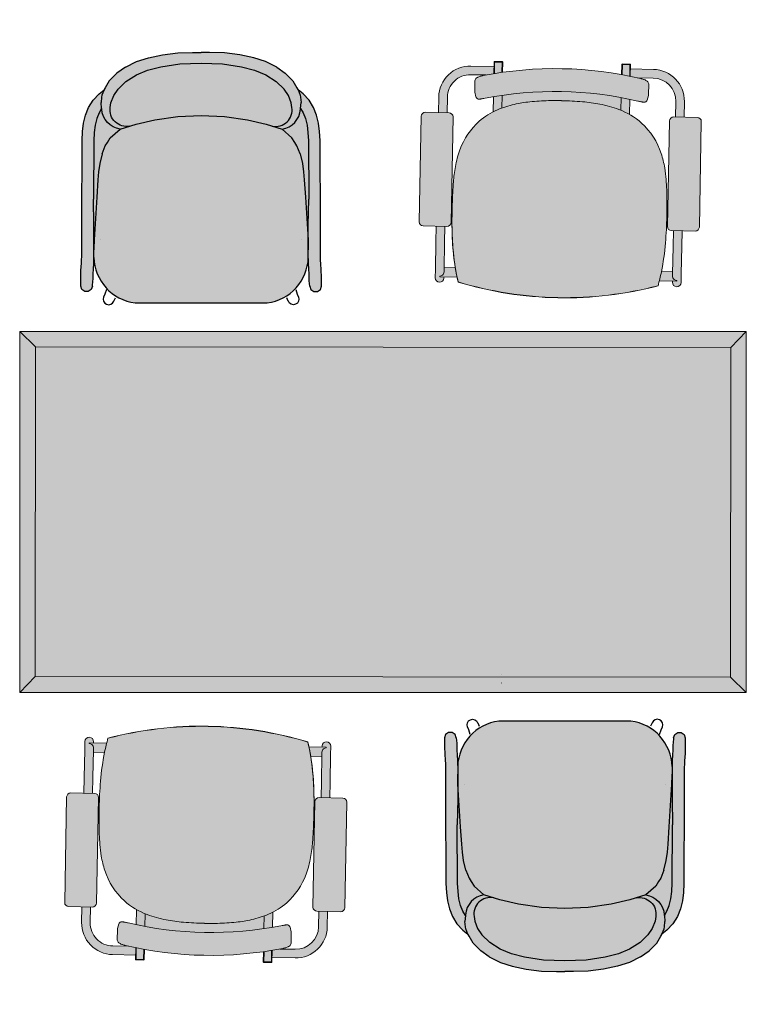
# Model space of a CAD drawing. Header units: millimetres. Extents: x 31882 to 271790, y -35693 to 24917.
# Tile 212 of 256: x 90069 to 91592, y 16951 to 19014. Entities that reach past the tile are written whole.
import ezdxf

# ---------------------------------------------------------------- set-up
doc = ezdxf.new("R2010")
doc.units = ezdxf.units.MM
doc.header["$MEASUREMENT"] = 0
doc.linetypes.add('DASHED', pattern=[19.049999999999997, 12.7, -6.35])
for name, color, linetype, lineweight in [('02_Elevation 01', 14, 'Continuous', 9), ('Furniture', 14, 'Continuous', 9), ('Grey - 8', 8, 'DASHED', 15), ('Layer 1', 7, 'Continuous', 0)]:
    doc.layers.add(name, color=color, linetype=linetype, lineweight=lineweight)
doc.layers.add('Furniture blocks', color=6, linetype='Continuous')

# ---------------------------------------------------------------- blocks, each defined once
blk = doc.blocks.new('A$C8e4e445a')
at = {"layer": 'Grey - 8', "linetype": 'Continuous'}
h = blk.add_hatch(color=255, dxfattribs=at)
h.dxf.hatch_style = 1
h.paths.add_polyline_path([(4.568777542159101, -8.497656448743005, 0.01744627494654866), (5.588484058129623, -8.506248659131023, 0.0292935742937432), (7.667103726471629, -8.320491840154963, 0.01659465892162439), (9.535954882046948, -7.979577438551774, 0.004864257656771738), (10.58966651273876, -7.740524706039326, 0.00719854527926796), (11.38700041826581, -7.540914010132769, 0.01207838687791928), (12.07824936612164, -7.340218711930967, 0.02218272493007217), (12.87392751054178, -7.050796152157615, 0.03960004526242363), (13.81392454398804, -6.573189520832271, 0.127383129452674), (15.612586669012, -4.721293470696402, 0.08442901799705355), (16.16551798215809, -3.074658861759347), (17.05156835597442, -2.88537193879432, 0.0822688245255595), (15.27654353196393, 5.434759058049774), (14.38886079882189, 5.245123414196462, 0.01207520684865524), (14.20234196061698, 5.512742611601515, 0.08046314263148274), (13.10662405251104, 6.600643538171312, 0.1197138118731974), (10.81516113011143, 7.477833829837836, 0.04488833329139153), (9.57042772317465, 7.522633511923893, 0.0242811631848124), (8.450018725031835, 7.407347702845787, 0.01010277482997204), (7.410852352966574, 7.228763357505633, 0.005653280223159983), (6.335956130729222, 7.013426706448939, 0.01031414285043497), (5.11229081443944, 6.728124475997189, 0.0004129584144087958), (5.078599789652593, 6.719593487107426, 0.003972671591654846), (4.640036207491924, 6.602901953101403, 0.001388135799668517), (4.533192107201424, 6.573190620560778, 0.0124177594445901), (3.535106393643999, 6.263898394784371, 0.0347462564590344), (1.590679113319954, 5.456634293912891, 0.06847291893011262), (2.121224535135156, -1.725276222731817, 0.06846999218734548)])
edge = h.paths.add_edge_path()
edge.add_ellipse((9.25930549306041, -10.13093503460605), major_axis=(0.1600621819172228, 0.2470290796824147), ratio=0.9924356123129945, start_angle=135.2174989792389, end_angle=224.7825010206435)
edge.add_line((9.318390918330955, -10.41817050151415), (16.68476357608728, -8.844492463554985))
edge.add_ellipse((16.62132352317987, -8.558187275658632), major_axis=(0.2470290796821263, -0.1600621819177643), ratio=0.9924356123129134, start_angle=-44.78250102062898, end_angle=44.78250102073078)
edge.add_line((16.90855899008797, -8.499101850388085), (16.55547768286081, -6.84633144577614))
edge.add_ellipse((16.26917249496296, -6.909771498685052), major_axis=(0.1600621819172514, 0.2470290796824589), ratio=0.9924356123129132, start_angle=-44.78250102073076, end_angle=44.78250102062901)
edge.add_line((16.21008706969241, -6.622536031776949), (8.84371441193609, -8.196214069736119))
edge.add_ellipse((8.9071544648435, -8.48251925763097), major_axis=(0.2470290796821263, -0.1600621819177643), ratio=0.9924356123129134, start_angle=135.217498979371, end_angle=224.7825010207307)
edge.add_line((8.6199189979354, -8.541604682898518), (8.973000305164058, -10.19437508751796))
h.paths.add_polyline_path([(17.07911710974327, -4.105089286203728, 0.00295011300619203), (17.07976187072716, -4.225853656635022, 0.003671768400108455), (17.08165157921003, -4.325648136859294, 0.005416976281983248), (17.08464185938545, -4.404633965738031, 0.01010437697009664), (17.08910016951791, -4.469032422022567, 0.01255803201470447), (17.09417243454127, -4.51231708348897, 0.03003743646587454), (17.10425944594, -4.561328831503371, 0.06285003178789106), (17.12908938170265, -4.620558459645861, 0.2567703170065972), (17.30392890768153, -4.726389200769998), (17.64317333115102, -4.740517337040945, 0.06328125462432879), (17.70034810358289, -4.735659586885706), (18.43302808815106, -4.579137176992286, 0.06795020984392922), (18.49235221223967, -4.557579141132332, 0.1043846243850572), (18.57258035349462, -4.490069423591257, 0.05961281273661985), (18.61524101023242, -4.419334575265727, 0.03467898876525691), (18.64417048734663, -4.340589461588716, 0.02101562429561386), (18.66407946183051, -4.257247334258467, 0.0206943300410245), (18.68251514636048, -4.134587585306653, 0.02628789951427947), (18.69423423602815, -3.920071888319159, 0.1062089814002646), (16.34692126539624, 7.065614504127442, 0.02791069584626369), (16.24265876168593, 7.2662240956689, 0.01903383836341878), (16.18253084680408, 7.359117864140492, 0.01967023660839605), (16.13562821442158, 7.420530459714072, 0.02118757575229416), (16.09556833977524, 7.464768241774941, 0.04127433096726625), (16.04028172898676, 7.512006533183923, 0.06589056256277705), (15.97106785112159, 7.548720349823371, 0.1436387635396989), (15.83772479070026, 7.558045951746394), (15.10707655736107, 7.401957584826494, 0.06296168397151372), (15.05321841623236, 7.383099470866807), (14.74960523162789, 7.231709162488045, 0.277505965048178), (14.63153611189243, 7.045496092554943, 0.05538327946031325), (14.63811092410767, 6.979878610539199, 0.02224830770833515), (14.65053380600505, 6.933123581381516, 0.01123650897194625), (14.66727455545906, 6.883996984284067, 0.007591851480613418), (14.69297748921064, 6.817206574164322, 0.005315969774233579), (14.73402720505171, 6.718556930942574, 0.004066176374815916), (14.79717408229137, 6.574562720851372, -0.1060771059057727)])
edge = h.paths.add_edge_path()
edge.add_ellipse((5.555663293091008, 7.205780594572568), major_axis=(-0.1600621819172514, -0.2470290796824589), ratio=0.9924356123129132, start_angle=-44.78250102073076, end_angle=44.78250102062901)
edge.add_line((5.614748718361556, 6.918545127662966), (12.98112137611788, 8.492223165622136))
edge.add_ellipse((12.91768132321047, 8.778528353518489), major_axis=(-0.2470290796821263, 0.1600621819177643), ratio=0.9924356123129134, start_angle=135.217498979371, end_angle=224.7825010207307)
edge.add_line((13.20491679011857, 8.837613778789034), (12.85183548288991, 10.49038418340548))
edge.add_ellipse((12.56553029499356, 10.42694413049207), major_axis=(-0.1600621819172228, -0.2470290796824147), ratio=0.9924356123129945, start_angle=135.2174989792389, end_angle=224.7825010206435)
edge.add_line((12.50644486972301, 10.71417959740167), (5.14007221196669, 9.140501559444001))
edge.add_ellipse((5.203512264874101, 8.854196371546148), major_axis=(-0.2470290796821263, 0.1600621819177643), ratio=0.9924356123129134, start_angle=-44.78250102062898, end_angle=44.78250102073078)
edge.add_line((4.916276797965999, 8.795110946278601), (5.269358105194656, 7.142340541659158))
h = blk.add_hatch(color=255, dxfattribs=at)
h.dxf.hatch_style = 1
h.paths.add_polyline_path([(14.26185950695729, 9.206706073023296, -0.4142135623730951), (16.20632447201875, 7.946792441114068), (16.43874680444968, 6.85882560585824, -0.005063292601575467), (16.65140885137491, 6.360757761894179), (17.15447640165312, 6.468228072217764), (16.81101404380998, 8.075972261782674, 0.4142135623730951), (14.13267968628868, 9.811395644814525), (13.04646041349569, 9.579346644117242), (13.1756402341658, 8.974657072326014)])
edge = h.paths.add_edge_path()
edge.add_line((4.136086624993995, 7.043537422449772), (5.240081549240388, 7.279383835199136))
edge.add_line((5.240081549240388, 7.279383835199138), (5.110901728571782, 7.884073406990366))
edge.add_line((5.110901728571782, 7.884073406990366), (4.006906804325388, 7.648226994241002))
edge.add_line((4.006906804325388, 7.648226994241), (2.103312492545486, 7.241562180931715))
edge.add_line((2.103312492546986, 7.241562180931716), (1.504783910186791, 7.11369853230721))
edge.add_ellipse((1.569373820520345, 6.811353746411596), major_axis=(-0.06458991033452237, 0.3023447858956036), ratio=0.9995065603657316, start_angle=0, end_angle=180)
edge.add_line((1.633963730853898, 6.509008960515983), (1.71736623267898, 6.526826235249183))
edge.add_line((1.71736623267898, 6.526826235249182), (1.652776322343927, 6.829171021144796))
edge.add_line((1.652776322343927, 6.829171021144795), (1.699469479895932, 6.839146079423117))
edge.add_arc((2.008676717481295, 6.910791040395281), 0.3173989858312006, 193.0455283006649, 229.9666402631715)
edge.add_ellipse((2.003659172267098, 6.904130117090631), major_axis=(-0.06458991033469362, 0.302344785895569), ratio=0.9995065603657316, start_angle=127.8120356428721, end_angle=180)
edge.add_line((2.068249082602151, 6.601785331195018), (2.232492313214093, 6.636872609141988))
edge.add_line((2.232492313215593, 6.636872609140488), (4.136086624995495, 7.043537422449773))
edge = h.paths.add_edge_path()
edge.add_line((2.368481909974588, 6.665924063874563), (2.232492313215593, 6.636872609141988))
edge.add_line((2.232492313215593, 6.636872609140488), (2.068249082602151, 6.601785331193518))
edge.add_ellipse((2.003659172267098, 6.904130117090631), major_axis=(-0.06458991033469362, 0.302344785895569), ratio=0.9995065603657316, start_angle=127.81203564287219, end_angle=180, ccw=False)
edge.add_arc((2.008676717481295, 6.910791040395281), 0.3173989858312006, 193.045528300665, 229.9666402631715, ccw=False)
edge.add_line((1.699469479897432, 6.839146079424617), (1.652807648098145, 6.829177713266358))
edge.add_arc((1.956181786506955, 6.889435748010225), 0.309300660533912, 191.2342238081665, 192.058830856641)
edge.add_line((1.653706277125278, 6.824817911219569), (1.911858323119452, 5.616410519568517))
edge.add_arc((8.417480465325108, -8.268415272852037), 15.33334623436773, 112.56345615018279, 115.1050570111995, ccw=False)
edge.add_line((2.533977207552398, 5.89124207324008), (2.368481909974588, 6.665924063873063))
h = blk.add_hatch(color=255, dxfattribs=at)
h.dxf.hatch_style = 1
h.paths.add_polyline_path([(17.45683337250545, 6.491511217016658), (16.6671265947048, 6.322806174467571, -0.005100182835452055), (16.87031910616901, 5.816546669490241), (17.56913369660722, 5.9658344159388)], flags=16)
h.paths.add_polyline_path([(15.27654353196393, 5.434759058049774, 0.006032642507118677), (15.03985270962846, 6.016481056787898), (13.98417355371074, 5.7909563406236, -0.0183117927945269), (14.20234196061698, 5.512742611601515, -0.01207520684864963), (14.38886079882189, 5.245123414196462)])
h.paths.add_polyline_path([(16.87031910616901, 5.816546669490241, -0.0003825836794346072), (16.88514437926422, 5.778404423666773), (17.58765160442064, 5.928481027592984, 0.4142135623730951), (17.61935225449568, 5.977405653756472), (17.50739640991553, 6.50146994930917, 0.4142135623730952), (17.45847178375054, 6.533170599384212), (16.65140885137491, 6.360757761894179, -0.0003840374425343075), (16.6671265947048, 6.322806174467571), (17.45683337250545, 6.491511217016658), (17.46771778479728, 6.493836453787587), (17.58001810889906, 5.968159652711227)])
h = blk.add_hatch(color=255, dxfattribs=at)
h.dxf.hatch_style = 1
h.paths.add_polyline_path([(19.47563797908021, -2.958494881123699), (19.36333765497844, -2.432818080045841), (18.66226458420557, -2.58258830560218, -0.005100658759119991), (18.68338100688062, -3.127744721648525)])
h.paths.add_polyline_path([(17.05156835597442, -2.88537193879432), (16.16551798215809, -3.074658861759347, -0.03289278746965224), (16.01610446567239, -3.738864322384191), (17.0728915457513, -3.513102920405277, 0.006033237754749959)])
h = blk.add_hatch(color=255, dxfattribs=at)
h.dxf.hatch_style = 1
h.paths.add_polyline_path([(18.68338100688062, -3.127744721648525, -0.0003840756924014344), (18.68452070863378, -3.168810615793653), (19.49415588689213, -2.995848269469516, 0.4142135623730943), (19.52585653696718, -2.946923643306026), (19.41390069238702, -2.422859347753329, 0.414213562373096), (19.36497606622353, -2.391158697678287), (18.66023216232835, -2.541713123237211, -0.0003826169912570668), (18.66226458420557, -2.58258830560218), (19.36333765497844, -2.432818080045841), (19.37422206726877, -2.430492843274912), (19.48652239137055, -2.956169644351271)])
h = blk.add_hatch(color=255, dxfattribs=at)
h.dxf.hatch_style = 1
h.paths.add_polyline_path([(17.6690196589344, -6.742179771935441), (16.58280038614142, -6.974228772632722), (16.71198020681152, -7.578918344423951), (17.79819947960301, -7.346869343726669, 0.4142135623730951), (19.53362286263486, -4.668534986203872), (19.19016050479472, -3.060790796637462), (18.68452070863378, -3.168810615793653, -0.004928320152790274), (18.69354539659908, -3.695866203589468), (18.92893329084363, -4.797714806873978, -0.4142135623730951)])
edge = h.paths.add_edge_path()
edge.add_ellipse((5.539999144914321, -9.649445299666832), major_axis=(0.06458991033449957, -0.3023447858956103), ratio=0.9995065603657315, start_angle=179.9999999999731, end_angle=232.187964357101)
edge.add_arc((5.54675879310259, -9.653404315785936), 0.3168809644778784, 154.1197506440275, 191.1034042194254)
edge.add_line((5.235809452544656, -9.714429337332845), (5.18911629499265, -9.724404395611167))
edge.add_line((5.18911629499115, -9.724404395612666), (5.124526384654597, -9.422059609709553))
edge.add_line((5.124526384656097, -9.422059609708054), (5.041123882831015, -9.439876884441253))
edge.add_ellipse((5.105713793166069, -9.74222167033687), major_axis=(-0.06458991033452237, 0.3023447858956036), ratio=0.9995065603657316, start_angle=0, end_angle=180)
edge.add_line((5.170303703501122, -10.04456645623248), (5.768832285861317, -9.916702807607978))
edge.add_line((5.768832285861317, -9.916702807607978), (7.672426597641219, -9.510037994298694))
edge.add_line((7.672426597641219, -9.510037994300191), (8.776421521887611, -9.274191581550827))
edge.add_line((8.776421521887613, -9.274191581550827), (8.647241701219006, -8.669502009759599))
edge.add_line((8.647241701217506, -8.669502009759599), (7.543246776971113, -8.905348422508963))
edge.add_line((7.543246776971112, -8.905348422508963), (5.63965246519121, -9.312013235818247))
edge.add_line((5.63965246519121, -9.312013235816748), (5.475409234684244, -9.347100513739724))
edge = h.paths.add_edge_path()
edge.add_arc((5.506704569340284, -9.651885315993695), 0.3257306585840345, 192.0798016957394, 192.8626452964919)
edge.add_line((5.189147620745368, -9.724397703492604), (5.235809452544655, -9.714429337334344))
edge.add_arc((5.54675879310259, -9.653404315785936), 0.3168809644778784, 154.1197506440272, 191.1034042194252, ccw=False)
edge.add_ellipse((5.539999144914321, -9.649445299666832), major_axis=(0.06458991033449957, -0.3023447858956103), ratio=0.9995065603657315, start_angle=179.999999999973, end_angle=232.187964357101, ccw=False)
edge.add_line((5.475409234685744, -9.347100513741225), (5.63965246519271, -9.312013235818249))
edge.add_line((5.63965246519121, -9.312013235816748), (5.775642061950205, -9.282961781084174))
edge.add_line((5.775642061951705, -9.282961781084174), (5.609590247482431, -8.505674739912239))
edge.add_arc((5.201717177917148, 6.105695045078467), 14.61706151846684, 268.93264288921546, 271.5989834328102, ccw=False)
edge.add_line((4.929433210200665, -8.508830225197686), (5.188186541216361, -9.7200522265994))
at = {"layer": 'Furniture'}
for p, q in [((12.50644486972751, 10.71417959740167), (5.140072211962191, 9.140501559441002)), ((13.20491679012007, 8.837613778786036), (12.85183548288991, 10.49038418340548)), ((14.13267968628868, 9.811395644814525), (13.04646041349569, 9.579346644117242)), ((14.26185950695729, 9.206706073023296), (13.1756402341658, 8.974657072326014)), ((4.916276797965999, 8.795110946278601), (5.269358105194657, 7.142340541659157)), ((5.614748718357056, 6.918545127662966), (12.98112137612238, 8.492223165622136)), ((5.110901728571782, 7.884073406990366), (4.006906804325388, 7.648226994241)), ((16.43872175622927, 6.858942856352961), (16.20632447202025, 7.946792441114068)), ((17.15447640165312, 6.468228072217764), (16.81101404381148, 8.075972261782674)), ((2.103312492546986, 7.241562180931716), (1.504783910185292, 7.113698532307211)), ((2.103312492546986, 7.241562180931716), (4.006906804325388, 7.648226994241)), ((2.232492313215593, 6.636872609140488), (4.136086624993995, 7.043537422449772)), ((5.240081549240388, 7.279383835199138), (4.136086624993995, 7.043537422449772)), ((14.74876924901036, 7.23129231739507), (15.05335367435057, 7.383170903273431)), ((15.84003393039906, 7.5585392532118), (15.10709647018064, 7.401961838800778)), ((1.71736623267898, 6.526826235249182), (1.633963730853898, 6.509008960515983)), ((1.699469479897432, 6.839146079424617), (1.652807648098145, 6.829177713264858)), ((1.911708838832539, 5.617110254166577), (1.653706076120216, 6.824818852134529)), ((2.232492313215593, 6.636872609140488), (2.068249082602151, 6.601785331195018)), ((2.533971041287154, 5.891270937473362), (2.368481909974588, 6.665924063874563)), ((17.45847178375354, 6.533170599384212), (16.65147402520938, 6.360771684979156)), ((17.45683337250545, 6.491511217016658), (16.66719394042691, 6.322820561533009)), ((17.46738184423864, 6.493764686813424), (17.45683337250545, 6.491511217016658)), ((17.56913369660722, 5.9658344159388), (17.45683337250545, 6.491511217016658)), ((17.5799463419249, 5.968495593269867), (17.46778955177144, 6.493500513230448)), ((17.61935225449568, 5.977405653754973), (17.50739640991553, 6.50146994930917)), ((13.982537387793, 5.790606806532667), (15.03990845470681, 6.016492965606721)), ((16.87040503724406, 5.816565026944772), (17.57968216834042, 5.968087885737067)), ((17.56913369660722, 5.9658344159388), (16.87040503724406, 5.816565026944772)), ((16.88523102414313, 5.778422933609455), (17.58765160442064, 5.928481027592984)), ((15.27662634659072, 5.434776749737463), (14.38925428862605, 5.24520747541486)), ((2.118397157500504, -1.725880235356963), (2.104034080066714, -1.728948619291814)), ((2.118397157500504, -1.725880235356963), (2.104034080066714, -1.728948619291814)), ((2.118397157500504, -1.725880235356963), (2.121224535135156, -1.725276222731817)), ((2.121224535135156, -1.725276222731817), (2.118397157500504, -1.725880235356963)), ((19.36497606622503, -2.391158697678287), (18.6603185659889, -2.541694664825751)), ((19.36333765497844, -2.432818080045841), (18.66235024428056, -2.582570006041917)), ((19.37388612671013, -2.430564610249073), (19.36333765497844, -2.432818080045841)), ((19.47563797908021, -2.958494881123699), (19.36333765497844, -2.432818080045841)), ((19.48645062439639, -2.955833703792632), (19.37429383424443, -2.430828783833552)), ((19.52585653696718, -2.946923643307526), (19.41390069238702, -2.422859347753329)), ((17.07294633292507, -3.513091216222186), (16.01539411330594, -3.739016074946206)), ((16.16375137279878, -3.075036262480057), (17.05165083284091, -2.88535431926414)), ((18.68344760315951, -3.127730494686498), (19.48618645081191, -2.956241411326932)), ((19.47563797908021, -2.958494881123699), (18.68344760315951, -3.127730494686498)), ((18.68458509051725, -3.168796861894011), (19.49415588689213, -2.995848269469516)), ((19.19016050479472, -3.060790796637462), (19.53362286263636, -4.668534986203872)), ((18.69357044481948, -3.69598345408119), (18.92893329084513, -4.797714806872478)), ((17.64333936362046, -4.740528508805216), (17.3032832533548, -4.726364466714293)), ((17.70006902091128, -4.735719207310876), (18.43300648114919, -4.579141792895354)), ((16.21008706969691, -6.62253603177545), (8.843714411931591, -8.196214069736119)), ((16.90855899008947, -8.499101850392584), (16.55547768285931, -6.846331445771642)), ((17.6690196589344, -6.742179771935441), (16.58280038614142, -6.974228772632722)), ((17.79819947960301, -7.346869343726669), (16.71198020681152, -7.578918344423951)), ((5.188186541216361, -9.7200522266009), (4.930183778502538, -8.512343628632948)), ((5.775642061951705, -9.282961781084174), (5.610152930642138, -8.508308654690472)), ((5.63965246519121, -9.312013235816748), (7.543246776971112, -8.905348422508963)), ((8.647241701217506, -8.669502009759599), (7.543246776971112, -8.905348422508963)), ((8.6199189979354, -8.541604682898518), (8.973000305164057, -10.19437508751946)), ((9.318390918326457, -10.41817050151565), (16.68476357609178, -8.844492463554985)), ((5.124526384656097, -9.422059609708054), (5.041123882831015, -9.439876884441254)), ((5.189147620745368, -9.724397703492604), (5.235809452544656, -9.714429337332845)), ((5.63965246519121, -9.312013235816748), (5.475409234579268, -9.347100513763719)), ((5.768832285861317, -9.916702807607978), (7.672426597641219, -9.510037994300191)), ((8.776421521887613, -9.274191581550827), (7.672426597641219, -9.510037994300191)), ((5.768832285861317, -9.916702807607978), (5.170303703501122, -10.04456645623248))]:
    blk.add_line(p, q, dxfattribs=at)
for points in [[(1.57411597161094, 5.453095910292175, -0.03741719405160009), (3.695626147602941, 6.319785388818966, -0.0109083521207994), (4.534317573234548, 6.574345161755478, -0.01045019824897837), (5.588780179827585, 6.846084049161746, -0.008389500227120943), (6.723326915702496, 7.093852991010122, -0.002114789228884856), (7.124451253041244, 7.173540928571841)], [(1.590679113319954, 5.456634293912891, -0.03474625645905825), (3.535106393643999, 6.263898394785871, -0.0195428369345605), (5.112290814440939, 6.728124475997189, -0.01031414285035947), (6.335956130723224, 7.013426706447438, -0.00571497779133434), (7.422609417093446, 7.230979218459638)], [(7.42259852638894, 7.23102440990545, -0.009988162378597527), (8.450018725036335, 7.407347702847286, -0.02410031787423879), (9.562051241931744, 7.522177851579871, -0.04519066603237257), (10.81516113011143, 7.477833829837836, -0.1197138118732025), (13.10662405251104, 6.600643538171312, -0.08046314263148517), (14.20234196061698, 5.512742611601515, -0.04649841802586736), (14.84675445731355, 4.437454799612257, -0.0286390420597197), (15.27454581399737, 3.406910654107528, -0.02298848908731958), (15.66073064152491, 2.119864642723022, -0.0104807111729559), (15.87217917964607, 1.212339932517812)], [(14.79981142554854, 6.568684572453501, -0.004232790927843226), (14.73402720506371, 6.718556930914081, -0.004809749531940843), (14.69679596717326, 6.807775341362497, -0.008671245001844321), (14.66727455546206, 6.883996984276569, -0.0112365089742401), (14.65053380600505, 6.933123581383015, -0.02224830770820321), (14.63811092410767, 6.979878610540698, -0.03904918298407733), (14.63196048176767, 7.026038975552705, -0.3009938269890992), (14.7487821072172, 7.23129468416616)], [(15.05337236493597, 7.383176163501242), (15.05337236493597, 7.383176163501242, -0.06276946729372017), (15.10707438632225, 7.401957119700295)], [(15.84006423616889, 7.558545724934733, -0.1434666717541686), (15.97315696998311, 7.547934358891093, -0.0721896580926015), (16.04810255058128, 7.506237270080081, -0.03976607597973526), (16.10050023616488, 7.459714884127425, -0.02211514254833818), (16.1417608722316, 7.413048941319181, -0.01720787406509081), (16.18253084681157, 7.359117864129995, -0.02130385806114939), (16.24935110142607, 7.254850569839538, -0.02702295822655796), (16.34938102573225, 7.060136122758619)], [(16.34938102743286, 7.060136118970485), (16.34938102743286, 7.060136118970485, -0.1061148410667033), (18.69423836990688, -3.916119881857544)], [(1.587851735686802, 5.456030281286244, -0.03510652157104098), (3.550323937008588, 6.269410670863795, -0.01426748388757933), (4.640036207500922, 6.602901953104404, -0.01493011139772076), (6.297117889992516, 7.005150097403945)], [(1.652807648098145, 6.829177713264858), (1.652807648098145, 6.829177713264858, 0.003597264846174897), (1.653706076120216, 6.824818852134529)], [(1.804515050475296, 6.667768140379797), (1.804515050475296, 6.667768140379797, -0.1625070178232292), (1.699469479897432, 6.839146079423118)], [(17.07912047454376, -4.10074046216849), (17.07912047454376, -4.10074046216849, 0.1059722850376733), (14.79981142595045, 6.568684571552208)], [(2.104034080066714, -1.728948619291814), (2.104034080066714, -1.728948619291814, -0.06851531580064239), (1.57411597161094, 5.453095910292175)], [(2.118397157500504, -1.725880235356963), (2.118397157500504, -1.725880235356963, -0.06847291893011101), (1.587851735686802, 5.456030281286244)], [(2.121224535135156, -1.725276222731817), (2.121224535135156, -1.725276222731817, -0.06847291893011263), (1.590679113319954, 5.456634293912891)], [(15.86935180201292, 1.211735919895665, -0.01764945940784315), (16.13495732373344, -0.2641014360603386, -0.02473457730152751), (16.24876605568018, -1.506206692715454, -0.04293023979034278), (16.18947499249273, -2.903154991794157, -0.09285268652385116), (15.612586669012, -4.721293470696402, -0.127383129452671), (13.81392454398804, -6.573189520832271, -0.0396000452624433), (12.87392751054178, -7.050796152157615, -0.02218272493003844), (12.07824936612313, -7.340218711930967, -0.01207838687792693), (11.38700041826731, -7.540914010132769, -0.006955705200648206), (10.61665537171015, -7.734165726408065)], [(4.555041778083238, -8.500590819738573), (4.555041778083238, -8.500590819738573, -0.06851536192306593), (2.104034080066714, -1.728948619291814)], [(4.568777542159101, -8.497656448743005), (4.568777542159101, -8.497656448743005, -0.06847376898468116), (2.118397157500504, -1.725880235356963)], [(17.30329397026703, -4.726361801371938, -0.2600134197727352), (17.1275025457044, -4.6177625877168, -0.07065991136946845), (17.10149514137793, -4.550485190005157, -0.02442877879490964), (17.0939135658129, -4.51048941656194, -0.01444497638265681), (17.08837331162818, -4.460669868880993, -0.00900174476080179), (17.084576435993, -4.403285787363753, -0.006111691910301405), (17.08135947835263, -4.314165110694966, -0.003771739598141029), (17.07961208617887, -4.211650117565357, -0.002709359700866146), (17.07912047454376, -4.100740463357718)], [(18.69423836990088, -3.916119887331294, -0.02677148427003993), (18.68251514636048, -4.134587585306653, -0.02069433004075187), (18.66407946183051, -4.257247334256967, -0.01646065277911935), (18.64907815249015, -4.322676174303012, -0.0423593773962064), (18.61524101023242, -4.419334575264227, -0.05961281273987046), (18.57258035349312, -4.490069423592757, -0.10438462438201), (18.49235221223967, -4.557579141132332, -0.0679496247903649), (18.43302861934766, -4.579137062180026)], [(17.70003872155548, -4.735725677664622), (17.70003872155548, -4.735725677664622, -0.06272322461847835), (17.64336282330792, -4.740525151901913)], [(10.61664684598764, -7.734120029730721, -0.004989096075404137), (9.535954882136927, -7.979577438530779, -0.016594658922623), (7.667103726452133, -8.320491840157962, -0.02929357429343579), (5.588484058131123, -8.506248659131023, -0.01744627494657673), (4.568777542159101, -8.497656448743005)], [(5.188186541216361, -9.7200522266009), (5.188186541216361, -9.7200522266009, 0.003415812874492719), (5.189147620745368, -9.724397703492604)], [(5.235809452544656, -9.714429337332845), (5.235809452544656, -9.714429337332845, -0.162787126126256), (5.261658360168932, -9.515088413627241)]]:
    blk.add_lwpolyline(points, format="xyb", dxfattribs=at)
for centre, radius, start, end in [((14.6041351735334, 7.60451677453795), 2.256675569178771, 12.0588308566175, 102.0588308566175), ((14.6041351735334, 7.60451677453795), 1.638341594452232, 12.0588308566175, 102.0588308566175), ((17.46708377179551, 6.492857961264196), 0.04122226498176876, 12.0588308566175, 102.0588308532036), ((17.57903961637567, 5.968793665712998), 0.04122226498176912, 282.0588308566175, 12.05883085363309), ((19.3735880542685, -2.431471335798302), 0.04122226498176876, 12.0588308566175, 102.0588308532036), ((19.48554389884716, -2.955535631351), 0.04122226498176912, 282.0588308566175, 12.05883085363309), ((17.32674399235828, -5.139990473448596), 1.638341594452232, 282.0588308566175, 12.0588308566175), ((17.32674399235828, -5.139990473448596), 2.256675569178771, 282.0588308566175, 12.0588308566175)]:
    blk.add_arc(centre, radius, start, end, dxfattribs=at)
for centre, major_axis, ratio, start_param, end_param in [((12.56553029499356, 10.42694413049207), (-0.1600621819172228, -0.2470290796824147), 0.9924356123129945, 2.359990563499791, 3.923194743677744), ((5.203512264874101, 8.854196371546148), (-0.2470290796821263, 0.1600621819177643), 0.9924356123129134, -0.7816020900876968, 0.7816020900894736), ((12.91768132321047, 8.778528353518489), (-0.2470290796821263, 0.1600621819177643), 0.9924356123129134, 2.359990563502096, 3.923194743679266), ((1.569373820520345, 6.811353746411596), (-0.06458991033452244, 0.3023447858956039), 0.9995065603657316, 0, 3.141592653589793), ((5.555663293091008, 7.205780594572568), (-0.1600621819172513, -0.2470290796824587), 0.9924356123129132, -0.781602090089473, 0.7816020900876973), ((2.003659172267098, 6.904130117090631), (-0.06458991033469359, 0.302344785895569), 0.9995065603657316, 2.230740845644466, 3.141592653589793), ((16.26917249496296, -6.909771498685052), (0.1600621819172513, 0.2470290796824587), 0.9924356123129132, -0.781602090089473, 0.7816020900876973), ((8.9071544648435, -8.48251925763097), (0.2470290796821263, -0.1600621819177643), 0.9924356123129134, 2.359990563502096, 3.923194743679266), ((16.62132352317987, -8.558187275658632), (0.2470290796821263, -0.1600621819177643), 0.9924356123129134, -0.7816020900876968, 0.7816020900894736), ((5.105713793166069, -9.74222167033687), (-0.06458991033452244, 0.3023447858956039), 0.9995065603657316, 0, 3.141592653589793), ((5.539999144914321, -9.649445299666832), (0.06458991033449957, -0.3023447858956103), 0.9995065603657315, 3.141592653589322, 4.052444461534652), ((9.25930549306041, -10.13093503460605), (0.1600621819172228, 0.2470290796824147), 0.9924356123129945, 2.359990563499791, 3.923194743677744)]:
    blk.add_ellipse(centre, major_axis=major_axis, ratio=ratio, start_param=start_param, end_param=end_param, dxfattribs=at)
blk = doc.blocks.new('asdasdasd')
at = {"layer": 'Furniture blocks', "ltscale": 3, "transparency": 33554687}
h = blk.add_hatch(color=254, dxfattribs=at)
h.dxf.hatch_style = 1
h.paths.add_polyline_path([(-395.7213800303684, -1387.304640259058), (-395.7615699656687, -1386.818195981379), (-395.7183384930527, -1386.380668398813), (-395.695199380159, -1386.206940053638), (-395.51363205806, -1385.76008401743), (-395.9368560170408, -1386.092542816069), (-396.4255294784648, -1386.62944509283), (-396.7904408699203, -1387.214267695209), (-397.0432965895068, -1387.8402243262), (-397.202634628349, -1388.501390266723), (-397.2906614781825, -1389.197398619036), (-397.3291440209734, -1389.932827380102), (-397.3609904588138, -1396.927163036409), (-397.363314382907, -1398.718338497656), (-397.3667034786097, -1399.44447609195), (-397.3700094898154, -1399.859763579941), (-397.3846254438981, -1400.067562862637), (-397.4353131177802, -1400.674161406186), (-397.4456835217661, -1401.166433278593), (-397.4456745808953, -1401.955095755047), (-397.3541293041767, -1402.236692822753), (-397.114351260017, -1402.410835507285), (-396.8179903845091, -1402.410814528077), (-396.5782466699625, -1402.236636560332), (-396.4866953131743, -1401.954833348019), (-396.432973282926, -1401.517534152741), (-396.4316887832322, -1401.398908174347), (-396.4235269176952, -1400.918740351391), (-396.3943151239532, -1400.579043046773), (-396.3672685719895, -1400.052048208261), (-396.3657553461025, -1399.86192239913), (-396.3624710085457, -1399.44926931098), (-396.3598769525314, -1398.893588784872), (-396.3619920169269, -1398.843931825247), (-396.3591719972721, -1398.742578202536), (-396.3590752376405, -1398.721851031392), (-396.3567513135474, -1396.931099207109), (-396.3923088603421, -1394.772768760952), (-396.3706497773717, -1389.963852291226), (-396.3354304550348, -1389.282676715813), (-396.2591424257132, -1388.673394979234), (-396.1296177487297, -1388.131505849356), (-395.9351242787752, -1387.647383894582)])
h.paths.add_polyline_path([(-394.3678405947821, -1385.718921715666), (-393.7193127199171, -1385.084531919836), (-392.846569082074, -1384.537052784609), (-391.9283034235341, -1384.148990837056), (-390.8371936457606, -1383.860653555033), (-389.2732481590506, -1383.614333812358), (-387.5152946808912, -1383.567895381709), (-385.7573412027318, -1383.614333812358), (-384.1933957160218, -1383.860653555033), (-383.1022859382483, -1384.148990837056), (-382.1840202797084, -1384.537052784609), (-381.3112766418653, -1385.084531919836), (-380.6627487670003, -1385.718921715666), (-380.3157321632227, -1386.244168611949), (-380.0766101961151, -1386.827788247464), (-380.0240874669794, -1387.208398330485, -0.5267088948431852), (-381.6422117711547, -1388.759716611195), (-380.8291377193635, -1389.01243450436, 0.3491792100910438), (-379.3142820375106, -1387.366038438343), (-379.309209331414, -1387.304640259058), (-379.2690193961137, -1386.818195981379), (-379.3122508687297, -1386.380668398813), (-379.3353899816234, -1386.206940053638), (-379.5169573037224, -1385.76008401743), (-379.5317677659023, -1385.723633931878), (-379.6030884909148, -1385.602357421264), (-379.9414411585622, -1385.013710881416), (-380.5125104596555, -1384.441359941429), (-380.5681206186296, -1384.378768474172), (-381.2663115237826, -1383.883028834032), (-382.1980663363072, -1383.436047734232), (-383.1642942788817, -1383.120190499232), (-384.324316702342, -1382.868381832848), (-385.5932357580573, -1382.716273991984), (-386.8082414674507, -1382.670340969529), (-387.5152946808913, -1382.678250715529), (-388.2223478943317, -1382.670340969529), (-389.4373536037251, -1382.716273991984), (-390.7062726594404, -1382.868381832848), (-391.8662950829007, -1383.120190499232), (-392.8325230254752, -1383.436047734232), (-393.7642778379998, -1383.883028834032), (-394.4624687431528, -1384.378768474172), (-394.5180789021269, -1384.441359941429), (-395.0891482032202, -1385.013710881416), (-395.4275008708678, -1385.602357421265), (-395.4988215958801, -1385.723633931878), (-395.51363205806, -1385.76008401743), (-395.695199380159, -1386.206940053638), (-395.7183384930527, -1386.380668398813), (-395.7615699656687, -1386.818195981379), (-395.7213800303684, -1387.304640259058), (-395.9351242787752, -1387.647383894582), (-396.1296177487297, -1388.131505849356), (-396.2591424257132, -1388.673394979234), (-396.3354304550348, -1389.282676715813), (-396.3706497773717, -1389.963852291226), (-396.3923088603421, -1394.772768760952), (-396.3567513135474, -1396.931099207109), (-396.3590987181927, -1398.73994449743), (-396.342070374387, -1398.127933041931), (-396.1170374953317, -1394.625464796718), (-396.0255265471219, -1393.201165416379), (-395.96859565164, -1392.520207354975), (-395.8767734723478, -1391.838513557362), (-395.6894567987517, -1391.052789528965), (-395.4213348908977, -1390.373544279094), (-395.2486988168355, -1390.10421315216), (-395.0120276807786, -1389.734980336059), (-394.2014516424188, -1389.01243450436), (-393.3883775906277, -1388.759716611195, -0.5267088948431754), (-395.006501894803, -1387.208398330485), (-394.9539791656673, -1386.827788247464), (-394.7148571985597, -1386.244168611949)])
h.paths.add_polyline_path([(-378.6050598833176, -1386.62944509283), (-379.0937333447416, -1386.092542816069), (-379.5169573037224, -1385.76008401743), (-379.3353899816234, -1386.206940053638), (-379.3122508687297, -1386.380668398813), (-379.2690193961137, -1386.818195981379), (-379.309209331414, -1387.304640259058), (-379.0954650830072, -1387.647383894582), (-378.9009716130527, -1388.131505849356), (-378.7714469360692, -1388.673394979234), (-378.6951589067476, -1389.282676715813), (-378.6599395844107, -1389.963852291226), (-378.6382805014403, -1394.772768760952), (-378.673838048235, -1396.931099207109), (-378.6715141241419, -1398.721851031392), (-378.6714173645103, -1398.742578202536), (-378.6685973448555, -1398.843931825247), (-378.6707124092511, -1398.893588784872), (-378.6681183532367, -1399.44926931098), (-378.6648340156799, -1399.86192239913), (-378.6633207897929, -1400.052048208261), (-378.6362742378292, -1400.579043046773), (-378.6070624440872, -1400.918740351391), (-378.5989005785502, -1401.398908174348), (-378.5976160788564, -1401.517534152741), (-378.5438940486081, -1401.954833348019), (-378.4523426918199, -1402.236636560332), (-378.2125989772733, -1402.410814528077), (-377.9162381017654, -1402.410835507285), (-377.6764600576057, -1402.236692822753), (-377.5849147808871, -1401.955095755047), (-377.5849058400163, -1401.166433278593), (-377.5952762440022, -1400.674161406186), (-377.6459639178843, -1400.067562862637), (-377.660579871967, -1399.859763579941), (-377.6638858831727, -1399.44447609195), (-377.6672749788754, -1398.718338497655), (-377.6695989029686, -1396.92716303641), (-377.701445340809, -1389.932827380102), (-377.7399278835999, -1389.197398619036), (-377.8279547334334, -1388.501390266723), (-377.9872927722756, -1387.8402243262), (-378.2401484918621, -1387.214267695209)])
h.paths.add_polyline_path([(-378.7714469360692, -1388.673394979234), (-378.9009716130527, -1388.131505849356), (-379.0954650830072, -1387.647383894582), (-379.309209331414, -1387.304640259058), (-379.3142820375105, -1387.366038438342, -0.349179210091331), (-380.8291377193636, -1389.01243450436), (-380.0185616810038, -1389.734980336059), (-379.7818905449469, -1390.10421315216), (-379.6092544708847, -1390.373544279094), (-379.3411325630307, -1391.052789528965), (-379.1538158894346, -1391.838513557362), (-379.0619937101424, -1392.520207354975), (-379.0050628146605, -1393.201165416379), (-378.9135518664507, -1394.625464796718), (-378.6885189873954, -1398.127933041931), (-378.6714906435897, -1398.73994449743), (-378.673838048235, -1396.931099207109), (-378.6382805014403, -1394.772768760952), (-378.6599395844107, -1389.963852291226), (-378.6951589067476, -1389.282676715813)])
h = blk.add_hatch(color=255, dxfattribs=at)
h.dxf.hatch_style = 1
h.paths.add_polyline_path([(-380.3157321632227, -1386.244168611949), (-380.6627487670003, -1385.718921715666), (-381.3112766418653, -1385.084531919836), (-382.1840202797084, -1384.537052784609), (-383.1022859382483, -1384.148990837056), (-384.1933957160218, -1383.860653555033), (-385.7573412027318, -1383.614333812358), (-387.5152946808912, -1383.567895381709), (-389.2732481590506, -1383.614333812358), (-390.8371936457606, -1383.860653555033), (-391.9283034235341, -1384.148990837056), (-392.846569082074, -1384.537052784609), (-393.7193127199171, -1385.084531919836), (-394.3678405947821, -1385.718921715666), (-394.7148571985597, -1386.244168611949), (-394.9539791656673, -1386.827788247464), (-395.006501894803, -1387.208398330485, 0.5267088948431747), (-393.3883775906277, -1388.759716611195), (-392.878087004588, -1388.601109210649), (-391.3443052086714, -1388.246105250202), (-389.434012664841, -1387.971313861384), (-387.5152946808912, -1387.878907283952), (-385.5965766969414, -1387.971313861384), (-383.686284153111, -1388.246105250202), (-382.1525023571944, -1388.601109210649), (-381.6422117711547, -1388.759716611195, 0.5267088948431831), (-380.0240874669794, -1387.208398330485), (-380.0766101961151, -1386.827788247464)])
h = blk.add_hatch(color=255, dxfattribs=at)
h.dxf.hatch_style = 1
h.paths.add_polyline_path([(-379.0619937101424, -1392.520207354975), (-379.1538158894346, -1391.838513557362), (-379.3411325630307, -1391.052789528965), (-379.6092544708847, -1390.373544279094), (-379.7818905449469, -1390.10421315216), (-380.0185616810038, -1389.734980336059), (-380.8291377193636, -1389.01243450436), (-382.1525023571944, -1388.601109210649), (-383.686284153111, -1388.246105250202), (-385.5965766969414, -1387.971313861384), (-387.5141396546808, -1387.878962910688), (-387.5152946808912, -1387.879017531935), (-389.434012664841, -1387.971313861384), (-391.3443052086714, -1388.246105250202), (-392.878087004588, -1388.601109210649), (-394.2014516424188, -1389.01243450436), (-395.0120276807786, -1389.734980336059), (-395.2486988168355, -1390.10421315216), (-395.4213348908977, -1390.373544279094), (-395.6894567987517, -1391.052789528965), (-395.8767734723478, -1391.838513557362), (-395.96859565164, -1392.520207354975), (-396.0255265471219, -1393.201165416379), (-396.1170374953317, -1394.625464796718), (-396.342070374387, -1398.127933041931), (-396.3591719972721, -1398.742578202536), (-396.3624710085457, -1399.449269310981), (-396.3635939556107, -1399.590359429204, 0.3692380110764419), (-392.9640929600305, -1403.342509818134), (-382.0664964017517, -1403.342509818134, 0.369238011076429), (-378.6669954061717, -1399.590359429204), (-378.6681183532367, -1399.44926931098), (-378.6714173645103, -1398.742578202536), (-378.6885189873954, -1398.127933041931), (-378.9135518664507, -1394.625464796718), (-379.0050628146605, -1393.201165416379)])
at = {"layer": 'Furniture blocks', "color": 14}
for p, q in [((-395.0107670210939, -1387.239305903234), (-395.006501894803, -1387.208398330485)), ((-380.0198223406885, -1387.239305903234), (-380.0240874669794, -1387.208398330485)), ((-395.7777879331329, -1387.708742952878), (-395.7777964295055, -1387.705933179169)), ((-387.5164497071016, -1387.878962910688), (-387.5152946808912, -1387.879017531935)), ((-379.2528014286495, -1387.708742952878), (-379.2527929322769, -1387.705933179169)), ((-395.7856762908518, -1398.153244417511), (-395.7856762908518, -1398.1518244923)), ((-379.2449130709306, -1398.153244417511), (-379.2449130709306, -1398.1518244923))]:
    blk.add_line(p, q, dxfattribs=at)
for points in [[(-393.7642778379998, -1383.883028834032), (-392.8325230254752, -1383.436047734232), (-391.8662950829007, -1383.120190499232), (-390.7062726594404, -1382.868381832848), (-389.4373536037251, -1382.716273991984), (-388.2223478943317, -1382.670340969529), (-387.5160288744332, -1382.678242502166)], [(-381.2663115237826, -1383.883028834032), (-382.1980663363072, -1383.436047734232), (-383.1642942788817, -1383.120190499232), (-384.324316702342, -1382.868381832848), (-385.5932357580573, -1382.716273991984), (-386.8082414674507, -1382.670340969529), (-387.5145604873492, -1382.678242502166)], [(-393.7642778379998, -1383.883028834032), (-394.4624687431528, -1384.378768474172), (-394.5180789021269, -1384.441359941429), (-395.0891482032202, -1385.013710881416), (-395.4275008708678, -1385.602357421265), (-395.4988215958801, -1385.723633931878), (-395.51363205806, -1385.76008401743), (-395.695199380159, -1386.206940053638), (-395.7183384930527, -1386.380668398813), (-395.7615699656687, -1386.818195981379)], [(-391.9283034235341, -1384.148990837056), (-390.8371936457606, -1383.860653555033), (-389.2732481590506, -1383.614333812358), (-387.5152946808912, -1383.567895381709), (-385.7573412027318, -1383.614333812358), (-384.1933957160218, -1383.860653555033), (-383.1022859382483, -1384.148990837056), (-382.1840202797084, -1384.537052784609), (-381.3112766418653, -1385.084531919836)], [(-381.2663115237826, -1383.883028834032), (-380.5681206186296, -1384.378768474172), (-380.5125104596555, -1384.441359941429), (-379.9414411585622, -1385.013710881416), (-379.6030884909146, -1385.602357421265), (-379.5317677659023, -1385.723633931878), (-379.5169573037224, -1385.76008401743), (-379.3353899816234, -1386.206940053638), (-379.3122508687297, -1386.380668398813), (-379.2690193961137, -1386.818195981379)], [(-396.4866953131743, -1401.954833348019), (-396.5782466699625, -1402.236636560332), (-396.8179903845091, -1402.410814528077), (-397.114351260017, -1402.410835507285), (-397.3541293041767, -1402.236692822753), (-397.4457378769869, -1401.954901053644), (-397.4457388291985, -1401.946760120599), (-397.4456747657, -1401.938794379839), (-397.4456835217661, -1401.166433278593), (-397.4353131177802, -1400.674161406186), (-397.3846254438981, -1400.067562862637), (-397.3700094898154, -1399.859763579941), (-397.3667034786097, -1399.44447609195), (-397.363314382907, -1398.718338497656), (-397.3609904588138, -1396.927163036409), (-397.3291440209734, -1389.932827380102), (-397.2906614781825, -1389.197398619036), (-397.202634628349, -1388.501390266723), (-397.0432965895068, -1387.8402243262), (-396.7904408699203, -1387.214267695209), (-396.4255294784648, -1386.62944509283), (-395.9368560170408, -1386.092542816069), (-395.51363205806, -1385.76008401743)], [(-378.5438940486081, -1401.954833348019), (-378.4523426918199, -1402.236636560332), (-378.2125989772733, -1402.410814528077), (-377.9162381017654, -1402.410835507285), (-377.6764600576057, -1402.236692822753), (-377.5848514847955, -1401.954901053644), (-377.5848505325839, -1401.946760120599), (-377.5849145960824, -1401.938794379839), (-377.5849058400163, -1401.166433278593), (-377.5952762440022, -1400.674161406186), (-377.6459639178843, -1400.067562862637), (-377.660579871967, -1399.859763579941), (-377.6638858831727, -1399.44447609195), (-377.6672749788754, -1398.718338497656), (-377.6695989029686, -1396.927163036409), (-377.701445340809, -1389.932827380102), (-377.7399278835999, -1389.197398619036), (-377.8279547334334, -1388.501390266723), (-377.9872927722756, -1387.8402243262), (-378.2401484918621, -1387.214267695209), (-378.6050598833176, -1386.62944509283), (-379.0937333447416, -1386.092542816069), (-379.5169573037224, -1385.76008401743)], [(-395.7213800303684, -1387.304640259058), (-395.9351242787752, -1387.647383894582), (-396.1296177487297, -1388.131505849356), (-396.2591424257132, -1388.673394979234), (-396.3354304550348, -1389.282676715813), (-396.3706497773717, -1389.963852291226), (-396.3923041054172, -1394.771713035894)], [(-379.309209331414, -1387.304640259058), (-379.0954650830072, -1387.647383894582), (-378.9009716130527, -1388.131505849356), (-378.7714469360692, -1388.673394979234), (-378.6951589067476, -1389.282676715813), (-378.6599395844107, -1389.963852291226), (-378.6382852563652, -1394.771713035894)], [(-394.2014516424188, -1389.01243450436), (-392.878087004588, -1388.601109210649), (-391.3443052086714, -1388.246105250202), (-389.434012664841, -1387.971313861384), (-387.5164497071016, -1387.878962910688), (-387.5141396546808, -1387.878962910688), (-385.5965766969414, -1387.971313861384), (-383.686284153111, -1388.246105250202), (-382.1525023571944, -1388.601109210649), (-380.8291377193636, -1389.01243450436)], [(-395.6894567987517, -1391.052789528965), (-395.8767734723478, -1391.838513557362), (-395.96859565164, -1392.520207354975), (-396.0255265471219, -1393.201165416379), (-396.1170374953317, -1394.625464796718), (-396.342070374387, -1398.127933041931), (-396.3616897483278, -1398.833068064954), (-396.3616897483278, -1398.85102841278), (-396.356868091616, -1398.964230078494)], [(-379.3411325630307, -1391.052789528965), (-379.1538158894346, -1391.838513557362), (-379.0619937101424, -1392.520207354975), (-379.0050628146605, -1393.201165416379), (-378.9135518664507, -1394.625464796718), (-378.6885189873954, -1398.127933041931), (-378.6688996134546, -1398.833068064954), (-378.6688996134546, -1398.85102841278), (-378.6737212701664, -1398.964230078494)], [(-396.4866953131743, -1401.954833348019), (-396.432973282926, -1401.517534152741), (-396.4316887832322, -1401.398908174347), (-396.4235269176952, -1400.918740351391), (-396.3943151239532, -1400.579043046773), (-396.3672685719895, -1400.052048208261), (-396.3657553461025, -1399.86192239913), (-396.3624710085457, -1399.44926931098), (-396.3590752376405, -1398.721851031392), (-396.3567513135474, -1396.931099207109), (-396.3923088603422, -1394.77276876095)], [(-378.5438940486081, -1401.954833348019), (-378.5976160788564, -1401.517534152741), (-378.5989005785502, -1401.398908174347), (-378.6070624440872, -1400.918740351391), (-378.6362742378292, -1400.579043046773), (-378.6633207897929, -1400.052048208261), (-378.6648340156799, -1399.86192239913), (-378.6681183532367, -1399.44926931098), (-378.6715141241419, -1398.721851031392), (-378.673838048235, -1396.931099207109), (-378.6382805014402, -1394.77276876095)], [(-395.3246031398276, -1402.240164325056), (-395.4510171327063, -1402.636233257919), (-395.5536946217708, -1402.859801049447), (-395.5564324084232, -1402.86524420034), (-395.5911186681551, -1403.039499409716), (-395.5564324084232, -1403.213754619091), (-395.4576546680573, -1403.361481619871), (-395.3098246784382, -1403.460188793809), (-395.1354450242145, -1403.494850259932), (-394.9610663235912, -1403.460188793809), (-394.8132353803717, -1403.361481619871), (-394.7144585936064, -1403.213754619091), (-394.7115181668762, -1403.208216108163), (-394.5762748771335, -1402.931643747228)], [(-379.7059862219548, -1402.240164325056), (-379.5795722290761, -1402.636233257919), (-379.4768947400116, -1402.859801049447), (-379.4741569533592, -1402.86524420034), (-379.4394706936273, -1403.039499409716), (-379.4741569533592, -1403.213754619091), (-379.5729346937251, -1403.361481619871), (-379.7207646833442, -1403.460188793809), (-379.8951443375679, -1403.494850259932), (-380.0695230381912, -1403.460188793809), (-380.2173539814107, -1403.361481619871), (-380.316130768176, -1403.213754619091), (-380.3190711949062, -1403.208216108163), (-380.4543144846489, -1402.931643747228)]]:
    blk.add_lwpolyline(points, dxfattribs=at)
for points in [[(-393.3883775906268, -1388.759716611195, -0.5267088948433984), (-395.006501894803, -1387.208398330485), (-394.9539791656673, -1386.827788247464), (-394.7148571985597, -1386.244168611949), (-394.3678405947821, -1385.718921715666), (-393.7193127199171, -1385.084531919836), (-392.846569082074, -1384.537052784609), (-391.9283034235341, -1384.148990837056)], [(-381.6422117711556, -1388.759716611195, 0.5267088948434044), (-380.0240874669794, -1387.208398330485), (-380.0766101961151, -1386.827788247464), (-380.3157321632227, -1386.244168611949), (-380.6627487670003, -1385.718921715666), (-381.3112766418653, -1385.084531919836)], [(-395.6894567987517, -1391.052789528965), (-395.4213348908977, -1390.373544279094), (-395.2486988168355, -1390.10421315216), (-395.0120276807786, -1389.734980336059), (-394.2014516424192, -1389.01243450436, -0.3491792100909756), (-395.7163073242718, -1387.366038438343), (-395.7213800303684, -1387.304640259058), (-395.7615699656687, -1386.818195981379)], [(-379.3411325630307, -1391.052789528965), (-379.6092544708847, -1390.373544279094), (-379.7818905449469, -1390.10421315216), (-380.0185616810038, -1389.734980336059), (-380.8291377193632, -1389.01243450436, 0.3491792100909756), (-379.3142820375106, -1387.366038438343), (-379.309209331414, -1387.304640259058), (-379.2690193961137, -1386.818195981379)], [(-396.3635939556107, -1399.590359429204, 0.3692380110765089), (-392.9640929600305, -1403.342509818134), (-382.0664964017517, -1403.342509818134, 0.3692380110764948), (-378.6669954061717, -1399.590359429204)]]:
    blk.add_lwpolyline(points, format="xyb", dxfattribs=at)
blk = doc.blocks.new('4 seater high table')
at = {"layer": 'Layer 1'}
h = blk.add_hatch(color=209, dxfattribs=at)
h.dxf.hatch_style = 1
h.paths.add_polyline_path([(1721996.44245157, -78833.60924327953), (1721996.44245157, -78893.55693499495), (1721966.641069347, -78893.55693499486), (1721966.641069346, -78833.60924327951)])
h = blk.add_hatch(color=255, dxfattribs=at)
h.dxf.hatch_style = 1
h.paths.add_polyline_path([(1721995.178663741, -78834.92690074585), (1721995.124794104, -78892.29314716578), (1721967.904857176, -78892.23927752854), (1721967.958727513, -78834.87303109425)])
at = {"layer": '02_Elevation 01'}
for p, q in [((1721966.641069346, -78833.60924327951), (1721967.958727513, -78834.87303109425)), ((1721996.44245157, -78833.60924327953), (1721995.178663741, -78834.92690074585)), ((1721994.947560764, -78853.82626818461), (1721994.959348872, -78853.82602219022)), ((1721995.648602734, -78853.8116388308), (1721995.663329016, -78853.81133152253)), ((1721966.641069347, -78893.55693499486), (1721967.904857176, -78892.23927752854)), ((1721996.44245157, -78893.55693499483), (1721995.124793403, -78892.29314718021))]:
    blk.add_line(p, q, dxfattribs=at)
at = {"layer": '02_Elevation 01', "ltscale": 3}
for points in [[(1721996.44245157, -78833.60924327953), (1721996.44245157, -78893.55693499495), (1721966.641069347, -78893.55693499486), (1721966.641069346, -78833.60924327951)], [(1721995.178663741, -78834.92690074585), (1721995.124794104, -78892.29314716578), (1721967.904857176, -78892.23927752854), (1721967.958727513, -78834.87303109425)]]:
    blk.add_lwpolyline(points, close=True, dxfattribs=at)
at = {"layer": 'Furniture', "color": 1, "ltscale": 0.2, "xscale": 1.155611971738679, "yscale": 1.155611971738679, "zscale": 1.155611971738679}
for p, rotation in [((1721965.783356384, -78851.65557216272), 166.8676769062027), ((1721997.300164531, -78875.51060611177), 346.8676769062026)]:
    blk.add_blockref('A$C8e4e445a', p, dxfattribs=dict(at, rotation=rotation))
at = {"layer": 'Furniture blocks'}
for p, rotation in [((1723402.137271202, -79236.0898434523), 270.0000000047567), ((1720560.946249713, -78491.0763348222), 90.0000000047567)]:
    blk.add_blockref('asdasdasd', p, dxfattribs=dict(at, rotation=rotation))

msp = doc.modelspace()

# ---------------------------------------------------------------- block references
at = {"layer": 'Furniture', "xscale": 25.4, "yscale": 25.4, "zscale": 25.4, "rotation": 270}
msp.add_blockref('4 seater high table', (2093965.293637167, 43756313.51461039), dxfattribs=at)

doc.saveas('drawing.dxf')
